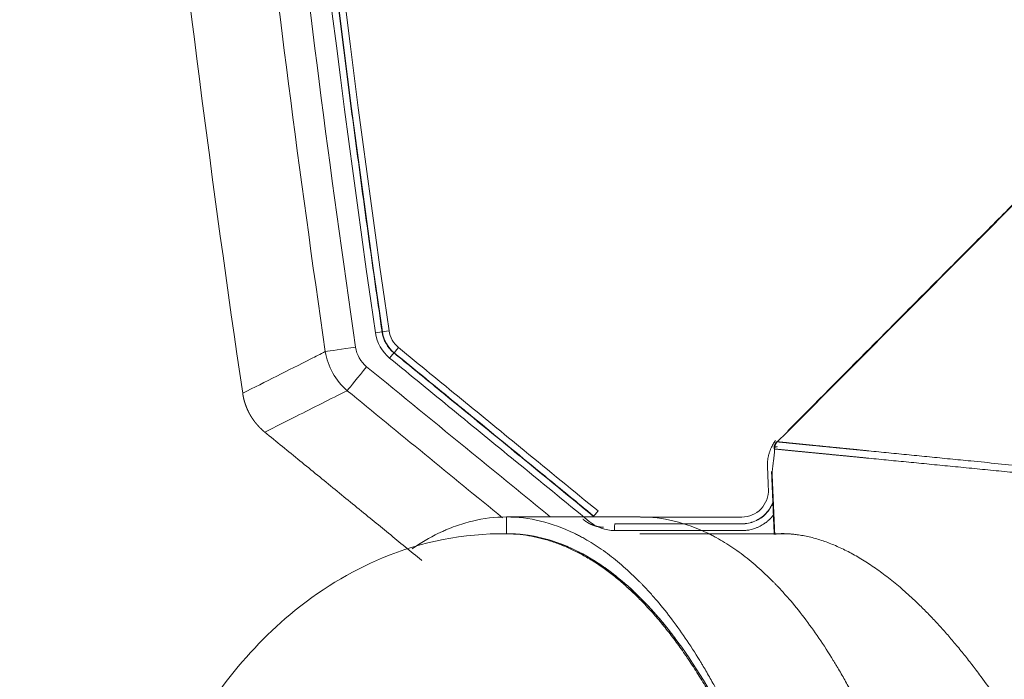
# Model space of a CAD drawing. Header units: millimetres. Extents: x -620 to 6530, y -1325 to 1325.
# Tile 4 of 256: x -560 to -265, y -844 to -646. Entities that reach past the tile are written whole.
import ezdxf

# ---------------------------------------------------------------- set-up
doc = ezdxf.new("R2010")
doc.units = ezdxf.units.MM
doc.layers.add('Plan', color=7, linetype='Continuous', true_color=0xffffff)

msp = doc.modelspace()

# ---------------------------------------------------------------- linework, layer by layer
at = {"layer": 'Plan', "color": 155, "linetype": 'Continuous', "lineweight": 13}
msp.add_line((-210.41, -649.47), (-329.56, -769.33), dxfattribs=at)
at = {"layer": 'Plan', "color": 155, "linetype": 'Continuous', "lineweight": 18}
msp.add_arc((-330.78, -774.58), 3, 133.9369, 177.2016, dxfattribs=at)
at = {"layer": 'Plan', "color": 155, "linetype": 'Continuous', "lineweight": 13}
for centre, major_axis, ratio, start_param, end_param in [((-453.1, -739.93), (1.98, 0.29), 0.001098, 0.085923, 1.578397), ((-449.05, -739.32), (-1.98, -0.29), 0.001098, 0.085923, 1.578397), ((-458.97, -744.23), (-9.9, -1.44), 0.001103, 4.719989, 5.894154), ((-446.21, -744.36), (-1.27, -1.55), 0.005942, 0.073853, 1.575661), ((-448.84, -747.48), (1.27, 1.55), 0.005942, 0.073853, 1.575661), ((-455.66, -750.06), (-6.33, -7.74), 0.005943, 4.717253, 5.906801), ((-386.48, -793.27), (-1.27, -1.55), 0.005941, 0.073861, 1.575663), ((-381.48, -799.13), (0, 2), 0.007679, 0.052401, 1.570801)]:
    msp.add_ellipse(centre, major_axis=major_axis, ratio=ratio, start_param=start_param, end_param=end_param, dxfattribs=at)
at = {"layer": 'Plan', "color": 155, "linetype": 'Continuous', "lineweight": 18}
for points, degree, knots in [([(-492.85, -758.02), (-502.06, -695.3), (-510.13, -632.41), (-523.98, -506.38), (-529.75, -443.24), (-538.99, -316.8), (-545.92, -190.18), (-549.39, 0), (-545.92, 190.18), (-538.99, 316.8), (-529.75, 443.24), (-523.98, 506.38), (-510.13, 632.41), (-502.06, 695.3), (-492.85, 758.02)], 3, [0, 0, 0, 0, 0.125, 0.125, 0.25, 0.25, 0.375, 0.5, 0.625, 0.75, 0.75, 0.875, 0.875, 1, 1, 1, 1]), ([(-210.48, -649.39), (-217.57, -656.53), (-228.78, -667.8), (-243.99, -683.1), (-256.13, -695.31), (-268.19, -707.45), (-280.07, -719.4), (-292.31, -731.71), (-308.76, -748.26), (-321.39, -760.96), (-329.63, -769.25)], 3, [0, 0, 0, 0, 0.178712, 0.282169, 0.382813, 0.484375, 0.585938, 0.681949, 0.79259, 1, 1, 1, 1]), ([(-486.23, -769.66), (-486.26, -769.63), (-486.33, -769.58), (-486.43, -769.49), (-486.53, -769.41), (-486.63, -769.32), (-486.73, -769.23), (-486.83, -769.15), (-486.93, -769.06), (-487.02, -768.97), (-487.12, -768.88), (-487.22, -768.79), (-487.31, -768.7), (-487.41, -768.61), (-487.5, -768.52), (-487.6, -768.43), (-487.69, -768.33), (-487.78, -768.24), (-487.87, -768.14), (-487.97, -768.05), (-488.06, -767.95), (-488.15, -767.86), (-488.23, -767.76), (-488.32, -767.66), (-488.41, -767.56), (-488.5, -767.46), (-488.58, -767.36), (-488.66, -767.28), (-488.71, -767.21), (-488.76, -767.16), (-488.8, -767.1), (-488.85, -767.05), (-488.89, -766.99), (-488.94, -766.94), (-488.98, -766.88), (-489.03, -766.83), (-489.07, -766.77), (-489.11, -766.72), (-489.16, -766.66), (-489.2, -766.61), (-489.24, -766.55), (-489.29, -766.5), (-489.33, -766.44), (-489.37, -766.38), (-489.41, -766.33), (-489.45, -766.27), (-489.5, -766.21), (-489.54, -766.16), (-489.58, -766.1), (-489.62, -766.04), (-489.66, -765.99), (-489.7, -765.93), (-489.74, -765.87), (-489.78, -765.81), (-489.82, -765.75), (-489.86, -765.7), (-489.9, -765.64), (-489.94, -765.58), (-489.98, -765.52), (-490.02, -765.46), (-490.06, -765.4), (-490.1, -765.34), (-490.13, -765.29), (-490.17, -765.23), (-490.21, -765.17), (-490.25, -765.11), (-490.28, -765.05), (-490.32, -764.99), (-490.36, -764.93), (-490.39, -764.87), (-490.43, -764.81), (-490.47, -764.75), (-490.5, -764.69), (-490.54, -764.63), (-490.57, -764.56), (-490.61, -764.5), (-490.64, -764.44), (-490.68, -764.38), (-490.71, -764.32), (-490.75, -764.26), (-490.78, -764.2), (-490.81, -764.13), (-490.85, -764.07), (-490.88, -764.01), (-490.91, -763.95), (-490.95, -763.89), (-490.98, -763.82), (-491.01, -763.76), (-491.04, -763.7), (-491.07, -763.64), (-491.11, -763.57), (-491.14, -763.51), (-491.17, -763.45), (-491.2, -763.38), (-491.23, -763.32), (-491.26, -763.26), (-491.29, -763.19), (-491.32, -763.13), (-491.35, -763.06), (-491.38, -763), (-491.41, -762.94), (-491.44, -762.87), (-491.47, -762.81), (-491.49, -762.74), (-491.52, -762.68), (-491.55, -762.61), (-491.58, -762.55), (-491.6, -762.48), (-491.63, -762.42), (-491.66, -762.35), (-491.69, -762.29), (-491.71, -762.22), (-491.74, -762.16), (-491.76, -762.09), (-491.79, -762.03), (-491.81, -761.96), (-491.84, -761.9), (-491.86, -761.83), (-491.89, -761.76), (-491.91, -761.7), (-491.94, -761.63), (-491.96, -761.57), (-491.98, -761.5), (-492.01, -761.43), (-492.03, -761.37), (-492.05, -761.3), (-492.08, -761.23), (-492.1, -761.17), (-492.12, -761.1), (-492.14, -761.03), (-492.16, -760.97), (-492.19, -760.9), (-492.21, -760.83), (-492.23, -760.76), (-492.25, -760.7), (-492.27, -760.63), (-492.29, -760.56), (-492.31, -760.49), (-492.33, -760.43), (-492.35, -760.36), (-492.37, -760.29), (-492.38, -760.22), (-492.4, -760.16), (-492.42, -760.09), (-492.44, -760.02), (-492.46, -759.95), (-492.47, -759.88), (-492.49, -759.82), (-492.51, -759.75), (-492.52, -759.68), (-492.54, -759.61), (-492.56, -759.54), (-492.57, -759.47), (-492.59, -759.4), (-492.6, -759.34), (-492.62, -759.27), (-492.63, -759.2), (-492.65, -759.13), (-492.66, -759.06), (-492.68, -758.99), (-492.69, -758.92), (-492.7, -758.85), (-492.72, -758.78), (-492.73, -758.71), (-492.74, -758.65), (-492.76, -758.58), (-492.77, -758.51), (-492.78, -758.44), (-492.79, -758.37), (-492.8, -758.3), (-492.81, -758.23), (-492.82, -758.16), (-492.84, -758.09), (-492.84, -758.04), (-492.85, -758.02)], 3, [0, 0, 0, 0, 0.009615, 0.019231, 0.028847, 0.038462, 0.048078, 0.057693, 0.067309, 0.076924, 0.086539, 0.096153, 0.105767, 0.115382, 0.124996, 0.13461, 0.144224, 0.153839, 0.163454, 0.173069, 0.182685, 0.192301, 0.201917, 0.211534, 0.221151, 0.230768, 0.240385, 0.250002, 0.25514, 0.260277, 0.265415, 0.270553, 0.275691, 0.280828, 0.285966, 0.291104, 0.296241, 0.301379, 0.306516, 0.311654, 0.316791, 0.321928, 0.327066, 0.332203, 0.33734, 0.342477, 0.347614, 0.352751, 0.357888, 0.363025, 0.368162, 0.373299, 0.378436, 0.383572, 0.388709, 0.393846, 0.398982, 0.404119, 0.409255, 0.414392, 0.419528, 0.424665, 0.429801, 0.434938, 0.440074, 0.44521, 0.450347, 0.455483, 0.460619, 0.465755, 0.470892, 0.476028, 0.481164, 0.4863, 0.491437, 0.496573, 0.501709, 0.506846, 0.511982, 0.517119, 0.522255, 0.527391, 0.532528, 0.537664, 0.542801, 0.547938, 0.553074, 0.558211, 0.563347, 0.568484, 0.573621, 0.578758, 0.583894, 0.589031, 0.594168, 0.599305, 0.604442, 0.609579, 0.614716, 0.619853, 0.62499, 0.630127, 0.635264, 0.640401, 0.645538, 0.650676, 0.655813, 0.66095, 0.666087, 0.671225, 0.676362, 0.681499, 0.686637, 0.691774, 0.696911, 0.702049, 0.707186, 0.712323, 0.717461, 0.722598, 0.727736, 0.732873, 0.73801, 0.743148, 0.748285, 0.753422, 0.75856, 0.763697, 0.768835, 0.773972, 0.779109, 0.784246, 0.789384, 0.794521, 0.799658, 0.804796, 0.809933, 0.81507, 0.820207, 0.825345, 0.830482, 0.835619, 0.840756, 0.845893, 0.85103, 0.856168, 0.861305, 0.866442, 0.871579, 0.876716, 0.881853, 0.88699, 0.892127, 0.897264, 0.902401, 0.907538, 0.912675, 0.917812, 0.922949, 0.928086, 0.933223, 0.93836, 0.943496, 0.948633, 0.95377, 0.958907, 0.964044, 0.96918, 0.974317, 0.979454, 0.98459, 0.989727, 0.994863, 1, 1, 1, 1]), ([(-329.56, -769.33), (-330.1, -769.87), (-330.64, -770.41), (-331.74, -771.48), (-332.29, -772.01), (-332.83, -772.55)], 3, [0, 0, 0, 0, 0.5, 0.5, 1, 1, 1, 1]), ([(-439.17, -808.12), (-439.42, -807.91), (-441.31, -806.37), (-444.85, -803.48), (-449.77, -799.45), (-454.81, -795.33), (-459.95, -791.13), (-465.21, -786.83), (-470.46, -782.54), (-475.72, -778.25), (-480.97, -773.95), (-484.48, -771.09), (-486.23, -769.66)], 3, [0, 0, 0, 0, 0.016017, 0.120696, 0.225375, 0.330054, 0.441712, 0.553369, 0.665027, 0.776685, 0.888342, 1, 1, 1, 1]), ([(-335.75, -779.91), (-335.75, -779.9), (-335.75, -779.87), (-335.75, -779.82), (-335.75, -779.73), (-335.76, -779.56), (-335.76, -779.2), (-335.74, -778.75), (-335.7, -778.27), (-335.65, -777.87), (-335.6, -777.48), (-335.52, -777.09), (-335.44, -776.7), (-335.34, -776.29), (-335.22, -775.89), (-335.09, -775.5), (-334.98, -775.18), (-334.85, -774.87), (-334.71, -774.52), (-334.5, -774.08), (-334.23, -773.56), (-333.91, -773.01), (-333.59, -772.52), (-333.38, -772.24), (-333.29, -772.13)], 3, [0, 0, 0, 0, 0.004614, 0.009157, 0.018312, 0.036613, 0.073185, 0.146221, 0.198816, 0.247412, 0.291992, 0.340536, 0.389034, 0.437471, 0.492269, 0.540677, 0.582723, 0.615719, 0.661169, 0.719113, 0.789582, 0.872576, 0.949927, 1, 1, 1, 1]), ([(-333.61, -774.7), (-333.66, -775.96), (-333.79, -777.14), (-334.02, -778.88), (-334.1, -779.45), (-334.24, -780.62), (-334.31, -781.21), (-334.35, -781.83)], 3, [0, 0, 0, 0, 0.5, 0.5, 0.75, 0.75, 1, 1, 1, 1]), ([(-334.35, -781.83), (-334.35, -781.83), (-334.36, -781.83), (-334.37, -781.82), (-334.38, -781.82), (-334.38, -781.81), (-334.39, -781.81), (-334.4, -781.81), (-334.4, -781.8), (-334.41, -781.8), (-334.42, -781.8), (-334.42, -781.79), (-334.43, -781.79), (-334.44, -781.79), (-334.44, -781.78), (-334.45, -781.78), (-334.45, -781.78), (-334.46, -781.77), (-334.46, -781.77), (-334.47, -781.77), (-334.47, -781.76), (-334.47, -781.76), (-334.48, -781.76), (-334.48, -781.75), (-334.48, -781.75), (-334.49, -781.75), (-334.49, -781.75), (-334.49, -781.74), (-334.5, -781.74), (-334.5, -781.74), (-334.5, -781.73), (-334.5, -781.73), (-334.51, -781.73), (-334.51, -781.73), (-334.51, -781.72), (-334.51, -781.72), (-334.51, -781.72), (-334.51, -781.72), (-334.52, -781.71), (-334.52, -781.71), (-334.52, -781.71), (-334.52, -781.71), (-334.52, -781.7), (-334.53, -781.69), (-334.53, -781.68), (-334.53, -781.67), (-334.53, -781.66), (-334.53, -781.65), (-334.52, -781.65), (-334.52, -781.64), (-334.51, -781.63), (-334.51, -781.62), (-334.5, -781.61), (-334.49, -781.61), (-334.48, -781.6), (-334.48, -781.59), (-334.47, -781.59)], 3, [0, 0, 0, 0, 0.015966, 0.031766, 0.0474, 0.062867, 0.078164, 0.093292, 0.108249, 0.123034, 0.137647, 0.152086, 0.166352, 0.180442, 0.194357, 0.208095, 0.221656, 0.235039, 0.248244, 0.26127, 0.274116, 0.286783, 0.299268, 0.311573, 0.323696, 0.335638, 0.347396, 0.358973, 0.370366, 0.381575, 0.392601, 0.403443, 0.414101, 0.424574, 0.434863, 0.444966, 0.454884, 0.464617, 0.474165, 0.483527, 0.492703, 0.501693, 0.540243, 0.578361, 0.616042, 0.653278, 0.690062, 0.72639, 0.762254, 0.797651, 0.832576, 0.867026, 0.900996, 0.934483, 0.967485, 1, 1, 1, 1]), ([(-442.15, -804.62), (-439.54, -802.82), (-436.89, -801.26), (-433.79, -799.75), (-433.37, -799.55), (-432.53, -799.17), (-431.27, -798.62), (-430.01, -798.12), (-427.48, -797.2), (-425.79, -796.69), (-420.71, -795.46), (-417.31, -795.06), (-413.89, -795.06)], 3, [0, 0, 0, 0, 0.285395, 0.285395, 0.330058, 0.330058, 0.374721, 0.464046, 0.464046, 0.642698, 0.642698, 1, 1, 1, 1]), ([(-413.89, -795.06), (-410.47, -795.06), (-407.07, -795.46), (-400.29, -797.1), (-396.92, -798.32), (-393.15, -800.16), (-392.73, -800.37), (-391.9, -800.8), (-390.65, -801.47), (-389.4, -802.19), (-386.92, -803.71), (-385.28, -804.82), (-380.4, -808.45), (-377.19, -811.26), (-373.83, -814.67), (-373.64, -814.87), (-373.24, -815.28), (-372.65, -815.89), (-371.28, -817.35), (-370.12, -818.65), (-367.81, -821.33), (-366.29, -823.2), (-361.79, -829.09), (-358.87, -833.38), (-355.85, -838.32), (-355.67, -838.61), (-355.31, -839.2), (-354.79, -840.08), (-353.56, -842.17), (-352.52, -844), (-350.47, -847.73), (-349.13, -850.29), (-345.18, -858.22), (-342.66, -863.83), (-340.09, -870.11), (-339.94, -870.49), (-339.64, -871.23), (-339.19, -872.35), (-338.15, -874.98), (-337.28, -877.27), (-335.57, -881.91), (-334.45, -885.06), (-331.22, -894.73), (-329.19, -901.43), (-327.05, -909.26), (-326.81, -910.13), (-326.35, -911.88), (-325.66, -914.52), (-324.99, -917.18), (-323.67, -922.55), (-322.83, -926.18), (-320.43, -937.2), (-318.97, -944.74), (-317.5, -953.44), (-317.34, -954.41), (-317.02, -956.35), (-316.55, -959.27), (-316.11, -962.2), (-315.24, -968.09), (-314.71, -972.05), (-313.23, -984.01), (-312.4, -992.1), (-311.65, -1001.33), (-311.57, -1002.36), (-311.41, -1004.42), (-311.19, -1007.5), (-310.98, -1010.59), (-310.61, -1016.78), (-310.4, -1020.92), (-309.9, -1033.35), (-309.73, -1041.69), (-309.73, -1050.06)], 3, [0, 0, 0, 0, 0.0625, 0.0625, 0.125, 0.125, 0.132813, 0.132813, 0.140625, 0.15625, 0.15625, 0.1875, 0.1875, 0.25, 0.25, 0.253906, 0.253906, 0.257813, 0.265625, 0.28125, 0.28125, 0.3125, 0.3125, 0.375, 0.375, 0.378906, 0.378906, 0.382813, 0.390625, 0.40625, 0.40625, 0.4375, 0.4375, 0.5, 0.5, 0.503906, 0.503906, 0.507813, 0.515625, 0.53125, 0.53125, 0.5625, 0.5625, 0.625, 0.625, 0.632813, 0.632813, 0.640625, 0.65625, 0.65625, 0.6875, 0.6875, 0.75, 0.75, 0.757813, 0.757813, 0.765625, 0.78125, 0.78125, 0.8125, 0.8125, 0.875, 0.875, 0.882813, 0.882813, 0.890625, 0.90625, 0.90625, 0.9375, 0.9375, 1, 1, 1, 1]), ([(-269.73, -1050.06), (-269.73, -1041.69), (-269.9, -1033.35), (-270.4, -1020.92), (-270.71, -1014.71), (-271.19, -1007.5), (-271.41, -1004.42), (-271.57, -1002.36), (-271.65, -1001.33), (-272.4, -992.1), (-273.23, -984.01), (-274.71, -972.05), (-275.51, -966.11), (-276.55, -959.27), (-277.02, -956.35), (-277.34, -954.41), (-277.5, -953.44), (-278.97, -944.74), (-280.43, -937.2), (-282.83, -926.18), (-284.09, -920.74), (-285.66, -914.52), (-286.35, -911.88), (-286.81, -910.13), (-287.05, -909.26), (-289.19, -901.43), (-291.22, -894.73), (-294.45, -885.06), (-296.12, -880.33), (-298.15, -874.98), (-299.19, -872.35), (-299.64, -871.23), (-299.94, -870.49), (-300.09, -870.11), (-302.66, -863.83), (-305.18, -858.22), (-309.13, -850.29), (-311.14, -846.45), (-313.56, -842.17), (-314.79, -840.08), (-315.32, -839.2), (-315.67, -838.61), (-315.85, -838.32), (-318.87, -833.38), (-321.79, -829.09), (-326.29, -823.2), (-328.57, -820.39), (-331.28, -817.35), (-332.65, -815.89), (-333.24, -815.28), (-333.64, -814.87), (-333.83, -814.67), (-337.19, -811.26), (-340.4, -808.45), (-345.28, -804.82), (-347.74, -803.16), (-350.65, -801.47), (-351.9, -800.8), (-352.73, -800.37), (-353.15, -800.16), (-356.92, -798.32), (-360.3, -797.1), (-367.07, -795.46), (-370.47, -795.06), (-373.89, -795.06)], 3, [0, 0, 0, 0, 0.0625, 0.0625, 0.09375, 0.109375, 0.117187, 0.117187, 0.125, 0.125, 0.1875, 0.1875, 0.21875, 0.234375, 0.242188, 0.242188, 0.25, 0.25, 0.3125, 0.3125, 0.34375, 0.359375, 0.367188, 0.367188, 0.375, 0.375, 0.4375, 0.4375, 0.46875, 0.484375, 0.492188, 0.496094, 0.496094, 0.5, 0.5, 0.5625, 0.5625, 0.59375, 0.609375, 0.617188, 0.621094, 0.621094, 0.625, 0.625, 0.6875, 0.6875, 0.71875, 0.734375, 0.742188, 0.746094, 0.746094, 0.75, 0.75, 0.8125, 0.8125, 0.84375, 0.859375, 0.867188, 0.867188, 0.875, 0.875, 0.9375, 0.9375, 1, 1, 1, 1]), ([(-333.88, -794.39), (-333.92, -794.44), (-334.09, -794.66), (-334.32, -794.95), (-334.55, -795.21), (-334.67, -795.34), (-334.73, -795.4), (-334.76, -795.43), (-334.78, -795.45), (-334.79, -795.46), (-334.79, -795.46), (-334.79, -795.46), (-334.79, -795.46), (-334.79, -795.47), (-334.89, -795.56), (-335.09, -795.76), (-335.41, -796.07), (-335.78, -796.38), (-336.18, -796.71), (-336.69, -797.07), (-337.26, -797.44), (-337.85, -797.76), (-338.33, -798), (-338.73, -798.18), (-339.14, -798.35), (-339.64, -798.53), (-340.29, -798.73), (-340.99, -798.9), (-341.65, -799.02), (-342.26, -799.1), (-342.74, -799.14), (-343.1, -799.15), (-343.28, -799.16), (-343.37, -799.16), (-343.42, -799.16), (-343.44, -799.16), (-343.45, -799.16)], 3, [0, 0, 0, 0, 0.019114, 0.073419, 0.100572, 0.114149, 0.120938, 0.124333, 0.12603, 0.126879, 0.127303, 0.127515, 0.127621, 0.127674, 0.127727, 0.164288, 0.204286, 0.247725, 0.294605, 0.344922, 0.41754, 0.478014, 0.52633, 0.562489, 0.597907, 0.646076, 0.707007, 0.7807, 0.840402, 0.890152, 0.945012, 0.972489, 0.98624, 0.993119, 0.996559, 1, 1, 1, 1]), ([(-413.89, -800.06), (-426.84, -800.01), (-449.22, -804.37), (-478, -821.9), (-499.48, -844.81), (-516.42, -872.73), (-531.59, -904.87), (-547.82, -950.7), (-559.62, -1011.95), (-559.59, -1087.96), (-548.72, -1146.49), (-537.68, -1177.19), (-534.44, -1185.16)], 3, [0, 0, 0, 0, 0.110038, 0.200356, 0.276264, 0.35227, 0.429386, 0.505145, 0.649951, 0.797679, 0.946462, 1, 1, 1, 1]), ([(-334.51, -889.34), (-334.68, -888.88), (-334.84, -888.42), (-335.1, -887.69), (-335.19, -887.42), (-335.39, -886.89), (-335.86, -885.56), (-336.35, -884.25), (-337.51, -881.13), (-338.3, -879.09), (-339.91, -875.09), (-340.72, -873.12), (-342.37, -869.27), (-343.2, -867.38), (-344.9, -863.68), (-345.76, -861.86), (-347.49, -858.31), (-348.37, -856.57), (-350.15, -853.16), (-351.96, -849.82), (-353.8, -846.63), (-355.67, -843.51), (-356.61, -841.98), (-358.05, -839.75), (-358.53, -839.02), (-359.25, -837.93), (-359.62, -837.39), (-359.98, -836.85), (-360.22, -836.5), (-360.35, -836.32), (-361.45, -834.73), (-362.43, -833.36), (-364.41, -830.7), (-365.4, -829.42), (-367.4, -826.93), (-369.42, -824.53), (-372.47, -821.17), (-374.53, -819.1), (-376.6, -817.11), (-377.64, -816.15), (-379.73, -814.33), (-380.79, -813.45), (-383.96, -810.95), (-386.1, -809.44), (-389.34, -807.43), (-390.43, -806.8), (-391.79, -806.06), (-392.07, -805.92), (-392.48, -805.7), (-392.75, -805.56), (-393.57, -805.15), (-394.26, -804.82), (-395.91, -804.06), (-397.01, -803.6), (-399.21, -802.76), (-400.31, -802.38), (-403.63, -801.38), (-405.84, -800.88), (-409.17, -800.39), (-410.29, -800.27), (-411.96, -800.15), (-412.52, -800.12), (-413.35, -800.09), (-413.77, -800.08), (-414.22, -800.08), (-414.42, -800.08), (-414.47, -800.08), (-414.49, -800.08), (-414.5, -800.08), (-414.51, -800.08)], 3, [0, 0, 0, 0, 0.008032, 0.008032, 0.012679, 0.012679, 0.017327, 0.035919, 0.035919, 0.073102, 0.073102, 0.110285, 0.110285, 0.147468, 0.147468, 0.184651, 0.184651, 0.221834, 0.221834, 0.259017, 0.2962, 0.2962, 0.333383, 0.333383, 0.351974, 0.351974, 0.36127, 0.365918, 0.365918, 0.370566, 0.370566, 0.407749, 0.407749, 0.444932, 0.444932, 0.482115, 0.519298, 0.556481, 0.556481, 0.593664, 0.593664, 0.630847, 0.630847, 0.705213, 0.705213, 0.742396, 0.742396, 0.751692, 0.751692, 0.75634, 0.760988, 0.779579, 0.779579, 0.816762, 0.816762, 0.853945, 0.853945, 0.928311, 0.928311, 0.965494, 0.965494, 0.984086, 0.984086, 0.993381, 0.998029, 0.999191, 0.999772, 0.999772, 1, 1, 1, 1]), ([(-413.89, -800.06), (-407.05, -800.06), (-400.27, -801.66), (-386.85, -808.06), (-380.34, -812.81), (-367.7, -825.37), (-361.69, -833.07), (-350.31, -851.31), (-345.05, -861.67), (-335.37, -884.89), (-331.06, -897.52), (-323.45, -924.81), (-320.24, -939.22), (-315.01, -969.55), (-313.03, -985.18), (-311.28, -1006.27), (-310.93, -1011.27), (-310.65, -1016.29)], 3, [0, 0, 0, 0, 0.136804, 0.136804, 0.273607, 0.273607, 0.410411, 0.410411, 0.547214, 0.547214, 0.684018, 0.684018, 0.820822, 0.820822, 0.957625, 0.957625, 1, 1, 1, 1]), ([(-413.89, -800.06), (-403.63, -800.06), (-383.5, -809.66), (-368.54, -824.53), (-363.38, -831.39)], 2, [0, 0, 0, 0.387973, 0.775946, 1, 1, 1]), ([(-333.67, -800.19), (-333.68, -800.19), (-333.68, -800.19), (-333.68, -800.19), (-333.69, -800.18), (-333.69, -800.18), (-333.7, -800.18), (-333.7, -800.18), (-333.7, -800.18), (-333.71, -800.18), (-333.71, -800.18), (-333.71, -800.18), (-333.72, -800.18), (-333.72, -800.18), (-333.72, -800.18), (-333.72, -800.18), (-333.73, -800.18), (-333.73, -800.17), (-333.73, -800.17), (-333.73, -800.17), (-333.73, -800.17), (-333.73, -800.17), (-333.73, -800.17), (-333.73, -800.17), (-333.73, -800.17), (-333.73, -800.17), (-333.73, -800.17), (-333.73, -800.17), (-333.73, -800.17), (-333.73, -800.17), (-333.73, -800.17), (-333.73, -800.16), (-333.73, -800.16), (-333.73, -800.16), (-333.73, -800.16), (-333.72, -800.16), (-333.72, -800.16), (-333.72, -800.16), (-333.72, -800.16), (-333.71, -800.16), (-333.71, -800.16), (-333.71, -800.16), (-333.7, -800.16), (-333.7, -800.16), (-333.7, -800.16), (-333.69, -800.16), (-333.69, -800.15), (-333.68, -800.15), (-333.68, -800.15), (-333.68, -800.15), (-333.67, -800.15), (-333.67, -800.15), (-333.66, -800.15), (-333.66, -800.15), (-333.65, -800.15), (-333.64, -800.15), (-333.64, -800.15), (-333.63, -800.15), (-333.63, -800.15), (-333.62, -800.15), (-333.61, -800.15), (-333.61, -800.15), (-333.6, -800.15), (-333.59, -800.14), (-333.59, -800.14), (-333.58, -800.14), (-333.57, -800.14), (-333.57, -800.14), (-333.56, -800.14)], 3, [0, 0, 0, 0, 0.015754, 0.031502, 0.047243, 0.062976, 0.078701, 0.094418, 0.110124, 0.125821, 0.141507, 0.157182, 0.172844, 0.188495, 0.204132, 0.219756, 0.235365, 0.250959, 0.266538, 0.282101, 0.297648, 0.313177, 0.328689, 0.344182, 0.359657, 0.375112, 0.390547, 0.405961, 0.421355, 0.436727, 0.452076, 0.467403, 0.482707, 0.497987, 0.513243, 0.528474, 0.54368, 0.55886, 0.574014, 0.589141, 0.60424, 0.619312, 0.634356, 0.649371, 0.664357, 0.679313, 0.694239, 0.709135, 0.724, 0.738833, 0.753634, 0.768404, 0.78314, 0.797844, 0.812513, 0.82715, 0.841751, 0.856318, 0.87085, 0.885347, 0.899808, 0.914232, 0.92862, 0.942971, 0.957285, 0.971561, 0.9858, 1, 1, 1, 1]), ([(-333.56, -800.14), (-333.53, -800.14), (-333.48, -800.14), (-333.39, -800.13), (-333.3, -800.13), (-333.22, -800.12), (-333.13, -800.12), (-333.04, -800.11), (-332.95, -800.11), (-332.87, -800.1), (-332.78, -800.1), (-332.69, -800.09), (-332.6, -800.09), (-332.52, -800.09), (-332.43, -800.08), (-332.34, -800.08), (-332.25, -800.08), (-332.17, -800.08), (-332.08, -800.07), (-331.99, -800.07), (-331.9, -800.07), (-331.81, -800.07), (-331.73, -800.07), (-331.64, -800.07), (-331.55, -800.07), (-331.46, -800.07), (-331.37, -800.07), (-331.29, -800.07), (-331.2, -800.07), (-331.11, -800.07), (-331.02, -800.07), (-330.93, -800.07), (-330.84, -800.07), (-330.75, -800.07), (-330.66, -800.07), (-330.58, -800.08), (-330.49, -800.08), (-330.4, -800.08), (-330.31, -800.08), (-330.22, -800.09), (-330.13, -800.09), (-329.83, -800.1), (-329.33, -800.13), (-328.61, -800.18), (-327.89, -800.24), (-327.17, -800.32), (-326.09, -800.47), (-324.64, -800.71), (-322.81, -801.11), (-320.97, -801.61), (-318.49, -802.39), (-315.38, -803.59), (-311.6, -805.38), (-307.77, -807.53), (-304.55, -809.61), (-301.95, -811.45), (-300, -812.92), (-298.04, -814.47), (-295.84, -816.3), (-293.42, -818.43), (-290.76, -820.91), (-288.1, -823.54), (-285.44, -826.32), (-282.79, -829.23), (-280.14, -832.29), (-277.49, -835.48), (-274.86, -838.81), (-271.8, -842.85), (-268.31, -847.7), (-264.85, -852.82), (-261.84, -857.51), (-259.27, -861.66), (-256.72, -865.95), (-254.19, -870.38), (-251.68, -874.93), (-249.21, -879.61), (-246.78, -884.39), (-244.39, -889.28), (-242.23, -893.87), (-240.29, -898.13), (-238.57, -902.03), (-236.88, -905.99), (-235.21, -910.01), (-233.56, -914.11), (-231.93, -918.28), (-230.34, -922.5), (-228.77, -926.78), (-227.24, -931.13), (-225.73, -935.54), (-224.26, -940), (-223.26, -943.13), (-222.71, -944.91), (-222.59, -945.3), (-222.47, -945.7), (-222.34, -946.09), (-222.22, -946.49), (-222.1, -946.88), (-221.98, -947.28), (-221.86, -947.67), (-221.74, -948.07), (-221.62, -948.47), (-221.5, -948.86), (-221.38, -949.26), (-221.26, -949.66), (-221.14, -950.06), (-221.02, -950.45), (-220.9, -950.85), (-220.79, -951.25), (-220.67, -951.65), (-220.55, -952.05), (-220.44, -952.45), (-220.32, -952.85), (-220.2, -953.25), (-220.09, -953.65), (-219.97, -954.05), (-219.85, -954.45), (-219.74, -954.85), (-219.62, -955.25), (-219.51, -955.65), (-219.4, -956.05), (-219.28, -956.46), (-219.17, -956.86), (-219.06, -957.26), (-218.94, -957.66), (-218.83, -958.07), (-218.72, -958.47), (-218.61, -958.88), (-218.49, -959.28), (-218.38, -959.68), (-218.27, -960.09), (-218.16, -960.49), (-218.05, -960.9), (-217.94, -961.3), (-217.83, -961.71), (-217.72, -962.11), (-217.61, -962.52), (-217.54, -962.79), (-217.5, -962.93)], 3, [0, 0, 0, 0, 0.000785, 0.00157, 0.002355, 0.00314, 0.003926, 0.004711, 0.005497, 0.006282, 0.007068, 0.007854, 0.00864, 0.009427, 0.010213, 0.010999, 0.011786, 0.012573, 0.01336, 0.014147, 0.014934, 0.015721, 0.016509, 0.017296, 0.018084, 0.018872, 0.01966, 0.020448, 0.021236, 0.022024, 0.022813, 0.023602, 0.024391, 0.025179, 0.025969, 0.026758, 0.027547, 0.028337, 0.029126, 0.029916, 0.030706, 0.031496, 0.037806, 0.044111, 0.05041, 0.056705, 0.062996, 0.078603, 0.094243, 0.109922, 0.125645, 0.156696, 0.187742, 0.218819, 0.249967, 0.265542, 0.281117, 0.296698, 0.312288, 0.333212, 0.354138, 0.375077, 0.39594, 0.416789, 0.437635, 0.45842, 0.479172, 0.499903, 0.531074, 0.562188, 0.58309, 0.603961, 0.624811, 0.645786, 0.666709, 0.68759, 0.708448, 0.729238, 0.749973, 0.765602, 0.781194, 0.796754, 0.812289, 0.827992, 0.843658, 0.859294, 0.874905, 0.890665, 0.906381, 0.922059, 0.937707, 0.939068, 0.94043, 0.941791, 0.943152, 0.944512, 0.945872, 0.947231, 0.94859, 0.949949, 0.951308, 0.952666, 0.954023, 0.955381, 0.956737, 0.958094, 0.95945, 0.960806, 0.962162, 0.963517, 0.964872, 0.966226, 0.967581, 0.968935, 0.970288, 0.971642, 0.972995, 0.974348, 0.9757, 0.977052, 0.978404, 0.979756, 0.981107, 0.982458, 0.983809, 0.98516, 0.98651, 0.98786, 0.98921, 0.990559, 0.991909, 0.993258, 0.994607, 0.995955, 0.997304, 0.998652, 1, 1, 1, 1])]:
    msp.add_open_spline(points, degree=degree, knots=knots, dxfattribs=at)
at = {"layer": 'Plan', "color": 155, "linetype": 'Continuous', "lineweight": 13}
for points, knots in [([(-468.13, -745.55), (-483.63, -638.74), (-495.78, -531.59), (-513.3, -317.91), (-518.74, -211.31), (-520.89, -104.81)], [0, 0, 0, 0, 0.503001, 0.503001, 1, 1, 1, 1]), ([(-511.71, -104.83), (-509.54, -211.85), (-504.06, -318.82), (-486.5, -532.02), (-474.42, -638.29), (-459.05, -744.23)], [0, 0, 0, 0, 0.5, 0.5, 1, 1, 1, 1]), ([(-451.13, -739.64), (-451.11, -739.64), (-451.1, -739.63), (-451.06, -739.62), (-451.04, -739.61), (-451.02, -739.61)], [0, 0, 0, 0, 0.451408, 0.451408, 1, 1, 1, 1]), ([(-492.85, -758.02), (-486.05, -754.59), (-479.25, -751.16), (-471, -747), (-469.57, -746.28), (-468.13, -745.55)], [0, 0, 0, 0, 0.825433, 0.825433, 1, 1, 1, 1]), ([(-461.57, -757.24), (-463.29, -755.74), (-464.72, -753.99), (-466.99, -749.96), (-467.74, -747.81), (-468.13, -745.55)], [0, 0, 0, 0, 0.5, 0.5, 1, 1, 1, 1]), ([(-446.19, -744.36), (-439.92, -749.49), (-433.64, -754.63), (-421.09, -764.91), (-414.82, -770.04), (-401.18, -781.21), (-393.82, -787.24), (-386.46, -793.27)], [0, 0, 0, 0, 0.315139, 0.315139, 0.630278, 0.630278, 1, 1, 1, 1]), ([(-389.09, -796.42), (-396.45, -790.39), (-403.81, -784.36), (-417.45, -773.19), (-423.73, -768.05), (-436.29, -757.76), (-442.57, -752.62), (-448.85, -747.48)], [0, 0, 0, 0, 0.369489, 0.369489, 0.684745, 0.684745, 1, 1, 1, 1]), ([(-447.47, -745.9), (-447.49, -745.91), (-447.51, -745.92), (-447.55, -745.93), (-447.56, -745.93), (-447.57, -745.94)], [0, 0, 0, 0, 0.622978, 0.622978, 1, 1, 1, 1]), ([(-447.57, -745.94), (-446.54, -746.78), (-445.51, -747.62), (-440.35, -751.85), (-436.23, -755.23), (-424.72, -764.65), (-417.33, -770.69), (-409.93, -776.76), (-409.91, -776.77), (-402.53, -782.82), (-395.17, -788.85), (-387.81, -794.88)], [0, 0, 0, 0, 0.05178, 0.05178, 0.258898, 0.258898, 0.629449, 0.629449, 0.630511, 0.630511, 1, 1, 1, 1]), ([(-387.74, -794.81), (-388.77, -793.97), (-389.8, -793.12), (-394.96, -788.9), (-399.09, -785.52), (-410.59, -776.1), (-417.96, -770.06), (-426.44, -763.12), (-427.54, -762.21), (-434.92, -756.17), (-441.19, -751.04), (-447.47, -745.9)], [0, 0, 0, 0, 0.051813, 0.051813, 0.259065, 0.259065, 0.629532, 0.629532, 0.684861, 0.684861, 1, 1, 1, 1]), ([(-455.74, -750.06), (-445.23, -758.66), (-434.72, -767.27), (-416.39, -782.27), (-408.58, -788.66), (-400.77, -795.06)], [0, 0, 0, 0, 0.573693, 0.573693, 1, 1, 1, 1]), ([(-461.57, -757.24), (-466.63, -759.79), (-471.7, -762.34), (-479.92, -766.48), (-483.07, -768.07), (-486.23, -769.66)], [0, 0, 0, 0, 0.61599, 0.61599, 1, 1, 1, 1]), ([(-205.08, -787.28), (-205.19, -787.27), (-205.4, -787.25), (-205.72, -787.22), (-206.04, -787.19), (-206.36, -787.16), (-206.68, -787.13), (-206.99, -787.1), (-207.31, -787.07), (-207.63, -787.04), (-207.95, -787), (-208.27, -786.97), (-208.58, -786.94), (-208.9, -786.91), (-209.22, -786.88), (-209.53, -786.85), (-209.85, -786.82), (-210.17, -786.79), (-210.48, -786.76), (-210.8, -786.73), (-211.12, -786.7), (-211.43, -786.66), (-211.75, -786.63), (-212.06, -786.6), (-212.38, -786.57), (-212.69, -786.54), (-213.01, -786.51), (-213.32, -786.48), (-213.64, -786.45), (-213.95, -786.42), (-214.26, -786.39), (-214.58, -786.36), (-214.89, -786.33), (-215.2, -786.3), (-215.52, -786.27), (-215.83, -786.24), (-216.14, -786.21), (-216.46, -786.17), (-216.77, -786.14), (-217.08, -786.11), (-217.39, -786.08), (-217.7, -786.05), (-218.02, -786.02), (-218.33, -785.99), (-218.64, -785.96), (-218.95, -785.93), (-219.26, -785.9), (-219.57, -785.87), (-219.88, -785.84), (-220.19, -785.81), (-220.5, -785.78), (-220.81, -785.75), (-221.12, -785.72), (-221.43, -785.69), (-221.74, -785.66), (-222.05, -785.63), (-222.36, -785.6), (-222.67, -785.57), (-222.97, -785.54), (-223.28, -785.51), (-223.59, -785.48), (-223.9, -785.45), (-224.2, -785.42), (-224.51, -785.39), (-224.82, -785.36), (-225.13, -785.33), (-225.43, -785.3), (-225.74, -785.27), (-226.05, -785.24), (-226.35, -785.21), (-226.66, -785.18), (-226.96, -785.15), (-227.27, -785.12), (-227.58, -785.09), (-227.88, -785.06), (-228.19, -785.03), (-228.49, -785), (-228.79, -784.97), (-229.1, -784.94), (-229.4, -784.91), (-229.71, -784.88), (-230.01, -784.85), (-230.31, -784.82), (-230.62, -784.79), (-230.92, -784.76), (-231.22, -784.73), (-231.53, -784.7), (-231.83, -784.68), (-232.13, -784.65), (-232.43, -784.62), (-232.74, -784.59), (-233.04, -784.56), (-233.34, -784.53), (-233.64, -784.5), (-233.94, -784.47), (-234.24, -784.44), (-234.54, -784.41), (-234.84, -784.38), (-235.14, -784.35), (-235.44, -784.32), (-235.74, -784.29), (-236.04, -784.26), (-236.34, -784.23), (-236.64, -784.21), (-236.94, -784.18), (-237.24, -784.15), (-237.54, -784.12), (-237.84, -784.09), (-238.14, -784.06), (-238.44, -784.03), (-238.73, -784), (-239.03, -783.97), (-239.33, -783.94), (-239.63, -783.91), (-239.92, -783.88), (-240.22, -783.86), (-240.52, -783.83), (-240.81, -783.8), (-241.11, -783.77), (-241.41, -783.74), (-243.96, -783.49), (-248.71, -783.03), (-255.58, -782.35), (-262.33, -781.69), (-268.94, -781.05), (-275.44, -780.41), (-281.83, -779.78), (-288.1, -779.17), (-294.23, -778.57), (-300.23, -777.98), (-304.3, -777.58), (-306.52, -777.36), (-306.96, -777.32), (-307.4, -777.27), (-307.84, -777.23), (-308.28, -777.19), (-308.72, -777.14), (-309.15, -777.1), (-309.59, -777.06), (-310.02, -777.02), (-310.46, -776.97), (-310.89, -776.93), (-311.32, -776.89), (-311.75, -776.85), (-312.18, -776.8), (-312.61, -776.76), (-313.04, -776.72), (-313.47, -776.68), (-313.9, -776.63), (-314.33, -776.59), (-314.76, -776.55), (-315.18, -776.51), (-315.61, -776.47), (-316.03, -776.43), (-316.46, -776.38), (-316.88, -776.34), (-317.3, -776.3), (-317.72, -776.26), (-318.14, -776.22), (-318.56, -776.18), (-318.98, -776.14), (-319.4, -776.09), (-319.82, -776.05), (-320.24, -776.01), (-320.65, -775.97), (-321.07, -775.93), (-321.49, -775.89), (-321.9, -775.85), (-322.31, -775.81), (-322.73, -775.77), (-323.14, -775.73), (-323.55, -775.69), (-323.96, -775.65), (-324.37, -775.61), (-324.78, -775.57), (-325.19, -775.53), (-325.6, -775.49), (-326.01, -775.45), (-326.41, -775.41), (-326.82, -775.37), (-327.22, -775.33), (-327.63, -775.29), (-328.03, -775.25), (-328.43, -775.21), (-328.84, -775.17), (-329.24, -775.13), (-329.64, -775.09), (-330.04, -775.05), (-330.44, -775.01), (-330.84, -774.97), (-331.23, -774.93), (-331.63, -774.89), (-332.03, -774.85), (-332.42, -774.81), (-332.82, -774.77), (-333.21, -774.74), (-333.47, -774.71), (-333.61, -774.7)], [0, 0, 0, 0, 0.0021, 0.004201, 0.006301, 0.008402, 0.010502, 0.012603, 0.014703, 0.016804, 0.018904, 0.021005, 0.023105, 0.025206, 0.027306, 0.029407, 0.031507, 0.033608, 0.035708, 0.037809, 0.03991, 0.04201, 0.044111, 0.046211, 0.048312, 0.050413, 0.052513, 0.054614, 0.056715, 0.058815, 0.060916, 0.063017, 0.065117, 0.067218, 0.069319, 0.071419, 0.07352, 0.075621, 0.077722, 0.079822, 0.081923, 0.084024, 0.086125, 0.088226, 0.090326, 0.092427, 0.094528, 0.096629, 0.09873, 0.100831, 0.102931, 0.105032, 0.107133, 0.109234, 0.111335, 0.113436, 0.115537, 0.117638, 0.119739, 0.12184, 0.123941, 0.126042, 0.128143, 0.130244, 0.132345, 0.134446, 0.136547, 0.138648, 0.140749, 0.14285, 0.144951, 0.147052, 0.149153, 0.151255, 0.153356, 0.155457, 0.157558, 0.159659, 0.16176, 0.163861, 0.165963, 0.168064, 0.170165, 0.172266, 0.174368, 0.176469, 0.17857, 0.180671, 0.182773, 0.184874, 0.186975, 0.189077, 0.191178, 0.193279, 0.195381, 0.197482, 0.199583, 0.201685, 0.203786, 0.205888, 0.207989, 0.210091, 0.212192, 0.214294, 0.216395, 0.218497, 0.220598, 0.2227, 0.224801, 0.226903, 0.229004, 0.231106, 0.233207, 0.235309, 0.237411, 0.239512, 0.241614, 0.243716, 0.245817, 0.247919, 0.250021, 0.300138, 0.350193, 0.400188, 0.450124, 0.500001, 0.550149, 0.60022, 0.650215, 0.700135, 0.749982, 0.753765, 0.757549, 0.761333, 0.765117, 0.768901, 0.772686, 0.77647, 0.780255, 0.784039, 0.787824, 0.791609, 0.795394, 0.799179, 0.802965, 0.80675, 0.810536, 0.814322, 0.818107, 0.821894, 0.82568, 0.829466, 0.833252, 0.837039, 0.840826, 0.844613, 0.8484, 0.852187, 0.855974, 0.859762, 0.863549, 0.867337, 0.871125, 0.874913, 0.878701, 0.882489, 0.886278, 0.890066, 0.893855, 0.897644, 0.901433, 0.905222, 0.909011, 0.912801, 0.91659, 0.92038, 0.92417, 0.92796, 0.93175, 0.935541, 0.939331, 0.943122, 0.946913, 0.950704, 0.954495, 0.958286, 0.962077, 0.965869, 0.969661, 0.973452, 0.977245, 0.981037, 0.984829, 0.988622, 0.992414, 0.996207, 1, 1, 1, 1]), ([(-332.83, -772.55), (-332.76, -772.56), (-332.62, -772.57), (-332.41, -772.59), (-332.2, -772.61), (-331.99, -772.63), (-331.78, -772.65), (-331.57, -772.67), (-331.35, -772.7), (-331.14, -772.72), (-330.93, -772.74), (-330.71, -772.76), (-330.5, -772.78), (-330.29, -772.8), (-330.07, -772.82), (-329.86, -772.84), (-329.64, -772.87), (-329.43, -772.89), (-329.21, -772.91), (-328.99, -772.93), (-328.78, -772.95), (-328.56, -772.97), (-328.34, -772.99), (-328.13, -773.02), (-327.91, -773.04), (-327.69, -773.06), (-327.47, -773.08), (-327.25, -773.1), (-327.03, -773.12), (-326.81, -773.15), (-326.6, -773.17), (-326.38, -773.19), (-326.15, -773.21), (-325.93, -773.23), (-325.71, -773.26), (-325.49, -773.28), (-325.27, -773.3), (-325.05, -773.32), (-324.82, -773.34), (-324.6, -773.37), (-324.38, -773.39), (-324.16, -773.41), (-323.93, -773.43), (-323.71, -773.45), (-323.48, -773.48), (-323.26, -773.5), (-323.03, -773.52), (-322.81, -773.54), (-322.58, -773.57), (-322.36, -773.59), (-322.13, -773.61), (-321.9, -773.63), (-321.68, -773.66), (-321.45, -773.68), (-321.22, -773.7), (-320.99, -773.72), (-320.76, -773.75), (-320.53, -773.77), (-320.3, -773.79), (-320.08, -773.82), (-319.85, -773.84), (-319.62, -773.86), (-319.38, -773.88), (-319.15, -773.91), (-318.92, -773.93), (-318.69, -773.95), (-318.46, -773.98), (-318.23, -774), (-317.99, -774.02), (-317.76, -774.05), (-317.53, -774.07), (-317.29, -774.09), (-317.06, -774.11), (-316.82, -774.14), (-316.59, -774.16), (-316.36, -774.18), (-316.12, -774.21), (-315.88, -774.23), (-315.65, -774.25), (-315.41, -774.28), (-315.17, -774.3), (-314.94, -774.33), (-314.7, -774.35), (-314.46, -774.37), (-314.22, -774.4), (-313.98, -774.42), (-313.75, -774.44), (-313.51, -774.47), (-313.27, -774.49), (-313.03, -774.51), (-312.79, -774.54), (-312.55, -774.56), (-312.3, -774.59), (-312.06, -774.61), (-311.82, -774.63), (-311.58, -774.66), (-311.34, -774.68), (-311.09, -774.71), (-310.85, -774.73), (-310.61, -774.75), (-310.36, -774.78), (-310.12, -774.8), (-309.87, -774.83), (-309.63, -774.85), (-309.38, -774.88), (-309.14, -774.9), (-308.89, -774.92), (-308.65, -774.95), (-308.4, -774.97), (-308.15, -775), (-307.91, -775.02), (-307.66, -775.05), (-307.41, -775.07), (-307.16, -775.1), (-306.91, -775.12), (-306.66, -775.15), (-306.41, -775.17), (-306.16, -775.2), (-305.91, -775.22), (-305.66, -775.24), (-303.52, -775.46), (-299.46, -775.86), (-293.4, -776.46), (-287.28, -777.07), (-281.11, -777.68), (-274.27, -778.35), (-266.72, -779.1), (-258.39, -779.92), (-249.92, -780.76), (-243.98, -781.35), (-240.69, -781.67), (-240.1, -781.73), (-239.51, -781.79), (-238.92, -781.85), (-238.32, -781.9), (-237.73, -781.96), (-237.13, -782.02), (-236.54, -782.08), (-235.94, -782.14), (-235.34, -782.2), (-234.74, -782.26), (-234.13, -782.32), (-233.53, -782.38), (-232.92, -782.44), (-232.32, -782.5), (-231.71, -782.56), (-231.1, -782.62), (-230.48, -782.68), (-229.87, -782.74), (-229.26, -782.8), (-228.64, -782.86), (-228.02, -782.92), (-227.4, -782.98), (-226.78, -783.04), (-226.16, -783.1), (-225.54, -783.16), (-224.91, -783.23), (-224.29, -783.29), (-223.66, -783.35), (-223.03, -783.41), (-222.4, -783.47), (-221.77, -783.54), (-221.13, -783.6), (-220.5, -783.66), (-219.86, -783.72), (-219.22, -783.79), (-218.58, -783.85), (-217.94, -783.91), (-217.3, -783.98), (-216.66, -784.04), (-216.01, -784.1), (-215.36, -784.17), (-214.71, -784.23), (-214.06, -784.29), (-213.41, -784.36), (-212.76, -784.42), (-212.1, -784.49), (-211.45, -784.55), (-210.79, -784.62), (-210.13, -784.68), (-209.47, -784.75), (-208.81, -784.81), (-208.14, -784.88), (-207.48, -784.94), (-206.81, -785.01), (-206.14, -785.07), (-205.47, -785.14), (-205.03, -785.18), (-204.8, -785.21)], [0, 0, 0, 0, 0.002038, 0.004077, 0.006117, 0.008158, 0.0102, 0.012243, 0.014288, 0.016333, 0.018379, 0.020427, 0.022475, 0.024525, 0.026576, 0.028627, 0.03068, 0.032734, 0.034789, 0.036845, 0.038902, 0.04096, 0.043019, 0.045079, 0.04714, 0.049203, 0.051266, 0.053331, 0.055396, 0.057463, 0.05953, 0.061599, 0.063669, 0.06574, 0.067812, 0.069885, 0.071959, 0.074034, 0.07611, 0.078187, 0.080266, 0.082345, 0.084426, 0.086507, 0.08859, 0.090673, 0.092758, 0.094844, 0.096931, 0.099019, 0.101108, 0.103198, 0.105289, 0.107381, 0.109475, 0.111569, 0.113665, 0.115761, 0.117859, 0.119958, 0.122057, 0.124158, 0.12626, 0.128363, 0.130467, 0.132572, 0.134678, 0.136786, 0.138894, 0.141004, 0.143114, 0.145226, 0.147338, 0.149452, 0.151567, 0.153683, 0.1558, 0.157918, 0.160037, 0.162157, 0.164279, 0.166401, 0.168524, 0.170649, 0.172775, 0.174901, 0.177029, 0.179158, 0.181288, 0.183419, 0.185551, 0.187684, 0.189818, 0.191954, 0.19409, 0.196228, 0.198366, 0.200506, 0.202647, 0.204789, 0.206932, 0.209076, 0.211221, 0.213367, 0.215514, 0.217663, 0.219812, 0.221963, 0.224114, 0.226267, 0.228421, 0.230576, 0.232732, 0.234889, 0.237047, 0.239206, 0.241366, 0.243528, 0.24569, 0.247854, 0.250019, 0.301134, 0.351692, 0.401689, 0.451126, 0.499999, 0.562987, 0.625647, 0.687977, 0.749979, 0.754166, 0.758357, 0.762553, 0.766753, 0.770957, 0.775165, 0.779378, 0.783595, 0.787817, 0.792042, 0.796272, 0.800507, 0.804746, 0.808989, 0.813236, 0.817488, 0.821744, 0.826004, 0.830269, 0.834538, 0.838811, 0.843089, 0.847371, 0.851658, 0.855948, 0.860244, 0.864543, 0.868847, 0.873155, 0.877468, 0.881785, 0.886106, 0.890432, 0.894762, 0.899096, 0.903435, 0.907778, 0.912126, 0.916478, 0.920834, 0.925195, 0.92956, 0.933929, 0.938303, 0.942681, 0.947064, 0.951451, 0.955843, 0.960239, 0.964639, 0.969043, 0.973453, 0.977866, 0.982284, 0.986706, 0.991133, 0.995564, 1, 1, 1, 1]), ([(-343.45, -795.1), (-341.28, -795.1), (-339.16, -794.18), (-336.19, -791.09), (-335.37, -788.93), (-335.46, -786.76)], [0, 0, 0, 0, 0.5, 0.5, 1, 1, 1, 1]), ([(-334.08, -790.53), (-334.56, -791.83), (-335.29, -793.03), (-337.17, -794.99), (-338.3, -795.77), (-340.77, -796.82), (-342.12, -797.1), (-343.46, -797.1)], [0, 0, 0, 0, 0.33973, 0.33973, 0.669865, 0.669865, 1, 1, 1, 1]), ([(-343.44, -797.16), (-342.1, -797.16), (-340.75, -796.89), (-338.28, -795.83), (-337.15, -795.05), (-335.3, -793.12), (-334.56, -791.95), (-334.09, -790.7), (-334.09, -790.69), (-334.09, -790.69)], [0, 0, 0, 0, 0.333084, 0.333084, 0.666167, 0.666167, 0.999251, 0.999251, 1, 1, 1, 1]), ([(-384.79, -798.16), (-384.81, -798.16), (-384.84, -798.15), (-384.89, -798.15), (-384.93, -798.15), (-384.98, -798.15), (-385.03, -798.14), (-385.08, -798.14), (-385.12, -798.14), (-385.17, -798.14), (-385.22, -798.13), (-385.27, -798.13), (-385.32, -798.12), (-385.36, -798.12), (-385.41, -798.11), (-385.46, -798.11), (-385.5, -798.11), (-385.55, -798.1), (-385.6, -798.09), (-385.65, -798.09), (-385.69, -798.08), (-385.74, -798.08), (-385.79, -798.07), (-385.83, -798.06), (-385.88, -798.06), (-385.93, -798.05), (-385.97, -798.04), (-386.02, -798.04), (-386.07, -798.03), (-386.11, -798.02), (-386.16, -798.01), (-386.2, -798.01), (-386.25, -798), (-386.29, -797.99), (-386.34, -797.98), (-386.39, -797.97), (-386.43, -797.96), (-386.48, -797.95), (-386.52, -797.94), (-386.57, -797.93), (-386.61, -797.92), (-386.66, -797.91), (-386.7, -797.9), (-386.75, -797.89), (-386.79, -797.88), (-386.84, -797.87), (-386.88, -797.86), (-386.92, -797.85), (-386.97, -797.84), (-387.01, -797.83), (-387.06, -797.81), (-387.1, -797.8), (-387.14, -797.79), (-387.19, -797.78), (-387.23, -797.77), (-387.27, -797.75), (-387.32, -797.74), (-387.36, -797.73), (-387.4, -797.71), (-387.44, -797.7), (-387.49, -797.69), (-387.53, -797.67), (-387.57, -797.66), (-387.61, -797.65), (-387.66, -797.63), (-387.7, -797.62), (-387.74, -797.6), (-387.78, -797.59), (-387.82, -797.57), (-387.86, -797.56), (-387.9, -797.54), (-387.95, -797.53), (-387.99, -797.51), (-388.03, -797.5), (-388.07, -797.48), (-388.11, -797.47), (-388.15, -797.45), (-388.19, -797.43), (-388.23, -797.42), (-388.27, -797.4), (-388.31, -797.38), (-388.35, -797.37), (-388.39, -797.35), (-388.43, -797.33), (-388.47, -797.32), (-388.5, -797.3), (-388.54, -797.28), (-388.58, -797.26), (-388.62, -797.25), (-388.66, -797.23), (-388.7, -797.21), (-388.74, -797.19), (-388.77, -797.18), (-388.81, -797.16), (-388.85, -797.14), (-388.89, -797.12), (-388.92, -797.1), (-388.96, -797.08), (-389, -797.07), (-389.03, -797.05), (-389.07, -797.03), (-389.11, -797.01), (-389.14, -796.99), (-389.18, -796.97), (-389.22, -796.95), (-389.25, -796.93), (-389.29, -796.91), (-389.32, -796.89), (-389.36, -796.87), (-389.39, -796.85), (-389.43, -796.83), (-389.46, -796.81), (-389.5, -796.79), (-389.53, -796.77), (-389.57, -796.75), (-389.6, -796.73), (-389.63, -796.71), (-389.67, -796.69), (-389.7, -796.67), (-389.74, -796.65), (-389.77, -796.63), (-389.8, -796.61), (-389.84, -796.59), (-389.87, -796.56), (-389.9, -796.54), (-389.93, -796.52), (-389.97, -796.5), (-390, -796.48), (-390.03, -796.46), (-390.06, -796.44), (-390.09, -796.41), (-390.13, -796.39), (-390.16, -796.37), (-390.19, -796.35), (-390.22, -796.33), (-390.25, -796.31), (-390.28, -796.28), (-390.31, -796.26), (-390.34, -796.24), (-390.37, -796.22), (-390.4, -796.2), (-390.43, -796.17), (-390.46, -796.15), (-390.49, -796.13), (-390.52, -796.11), (-390.55, -796.08), (-390.58, -796.06), (-390.61, -796.04), (-390.64, -796.02), (-390.67, -795.99), (-390.69, -795.97), (-390.72, -795.95), (-390.75, -795.93), (-390.78, -795.9), (-390.81, -795.88), (-390.83, -795.86), (-390.86, -795.84), (-390.89, -795.81), (-390.92, -795.79), (-390.94, -795.77), (-390.97, -795.74), (-391, -795.72), (-391.01, -795.71), (-391.02, -795.7)], [0, 0, 0, 0, 0.007096, 0.014186, 0.021268, 0.028343, 0.035411, 0.042471, 0.049524, 0.056569, 0.063607, 0.070636, 0.077658, 0.084672, 0.091677, 0.098675, 0.105664, 0.112645, 0.119617, 0.126581, 0.133536, 0.140483, 0.14742, 0.154349, 0.161269, 0.168179, 0.175081, 0.181973, 0.188856, 0.195729, 0.202593, 0.209448, 0.216293, 0.223127, 0.229953, 0.236768, 0.243573, 0.250368, 0.257153, 0.263927, 0.270692, 0.277446, 0.284189, 0.290922, 0.297644, 0.304356, 0.311056, 0.317746, 0.324425, 0.331093, 0.337749, 0.344395, 0.351029, 0.357652, 0.364264, 0.370864, 0.377453, 0.38403, 0.390596, 0.397149, 0.403691, 0.410221, 0.41674, 0.423246, 0.42974, 0.436222, 0.442692, 0.449149, 0.455595, 0.462027, 0.468448, 0.474856, 0.481251, 0.487634, 0.494005, 0.500362, 0.506707, 0.513039, 0.519358, 0.525664, 0.531957, 0.538237, 0.544504, 0.550758, 0.556998, 0.563226, 0.56944, 0.57564, 0.581828, 0.588001, 0.594162, 0.600309, 0.606442, 0.612562, 0.618668, 0.62476, 0.630838, 0.636903, 0.642954, 0.648991, 0.655014, 0.661023, 0.667018, 0.672999, 0.678966, 0.684919, 0.690857, 0.696782, 0.702692, 0.708588, 0.71447, 0.720337, 0.72619, 0.732029, 0.737853, 0.743663, 0.749458, 0.755239, 0.761006, 0.766757, 0.772494, 0.778217, 0.783925, 0.789618, 0.795296, 0.80096, 0.806609, 0.812243, 0.817863, 0.823467, 0.829057, 0.834632, 0.840192, 0.845737, 0.851268, 0.856783, 0.862283, 0.867769, 0.873239, 0.878695, 0.884135, 0.88956, 0.894971, 0.900366, 0.905746, 0.911111, 0.916461, 0.921796, 0.927116, 0.932421, 0.93771, 0.942984, 0.948244, 0.953488, 0.958716, 0.96393, 0.969129, 0.974312, 0.97948, 0.984633, 0.98977, 0.994893, 1, 1, 1, 1]), ([(-387.81, -794.88), (-387.8, -794.87), (-387.78, -794.85), (-387.76, -794.83), (-387.75, -794.82), (-387.74, -794.81)], [0, 0, 0, 0, 0.504591, 0.504591, 1, 1, 1, 1]), ([(-373.8, -795.08), (-369.67, -795.08), (-365.53, -795.08), (-355.42, -795.09), (-349.43, -795.1), (-343.45, -795.1)], [0, 0, 0, 0, 0.408339, 0.408339, 1, 1, 1, 1]), ([(-381.42, -797.07), (-381.43, -797.08), (-381.45, -797.1), (-381.47, -797.12), (-381.48, -797.13), (-381.48, -797.13)], [0, 0, 0, 0, 0.632148, 0.632148, 1, 1, 1, 1]), ([(-381.48, -797.13), (-380.15, -797.14), (-378.82, -797.14), (-372.15, -797.14), (-366.82, -797.14), (-355.47, -797.15), (-349.45, -797.16), (-343.44, -797.16)], [0, 0, 0, 0, 0.105136, 0.105136, 0.525681, 0.525681, 1, 1, 1, 1]), ([(-343.46, -797.1), (-344.8, -797.1), (-346.13, -797.09), (-352.8, -797.09), (-358.13, -797.09), (-369.45, -797.08), (-375.43, -797.08), (-381.42, -797.07)], [0, 0, 0, 0, 0.105382, 0.105382, 0.526911, 0.526911, 1, 1, 1, 1]), ([(-343.45, -799.16), (-344.79, -799.16), (-346.12, -799.16), (-352.79, -799.15), (-358.12, -799.15), (-369.47, -799.14), (-375.48, -799.14), (-381.5, -799.13)], [0, 0, 0, 0, 0.105136, 0.105136, 0.52568, 0.52568, 1, 1, 1, 1])]:
    msp.add_open_spline(points, degree=3, knots=knots, dxfattribs=at)
at = {"layer": 'Plan', "color": 155, "linetype": 'Continuous', "lineweight": 18}
for points, degree in [([(-453.12, -739.93), (-482.53, -536.33), (-499.78, -331), (-504.77, -125.35)], 3), ([(-449.03, -739.32), (-448.75, -741.3), (-447.73, -743.09), (-446.19, -744.36)], 3), ([(-448.85, -747.48), (-451.17, -745.58), (-452.69, -742.89), (-453.12, -739.93)], 3), ([(-334.53, -781.48), (-333.73, -800.3)], 1), ([(-413.89, -795.06), (-400.56, -795.06), (-387.22, -795.06), (-373.89, -795.06)], 3), ([(-381.5, -799.13), (-384.27, -799.13), (-386.95, -798.17), (-389.09, -796.42)], 3), ([(-328.81, -800.08), (-343.86, -800.08), (-358.9, -800.08), (-373.94, -800.08)], 3), ([(-333.67, -800.19), (-330.74, -800.06)], 1), ([(-333.56, -800.14), (-330.74, -800.02)], 1)]:
    msp.add_open_spline(points, degree=degree, dxfattribs=at)
at = {"layer": 'Plan', "color": 155, "linetype": 'Continuous', "lineweight": 13}
for points, weights, degree in [([(-502.76, -125.3), (-497.78, -330.87), (-480.53, -536.13), (-451.13, -739.64)], [0.999998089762, 0.999998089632, 0.999998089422, 0.999998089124], 3), ([(-329.56, -769.33), (-329.72, -769.16), (-329.54, -769.33)], [1, 0.937956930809, 0.952118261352], 2), ([(-332.83, -772.55), (-333.64, -773.46), (-333.61, -774.7)], [1, 0.924160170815, 1], 2), ([(-332.83, -772.55), (-332.96, -772.38), (-332.81, -772.48)], [1, 0.90370746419, 0.871527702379], 2)]:
    msp.add_rational_spline(points, weights, degree=degree, dxfattribs=at)
for points, degree in [([(-451.02, -739.61), (-480.41, -536.13), (-497.66, -330.9), (-502.64, -125.37)], 3), ([(-500.64, -125.32), (-495.66, -330.78), (-478.42, -535.92), (-449.03, -739.32)], 3), ([(-451.13, -739.64), (-450.78, -742.1), (-449.49, -744.37), (-447.57, -745.94)], 3), ([(-447.47, -745.9), (-449.39, -744.33), (-450.67, -742.06), (-451.02, -739.61)], 3), ([(-459.05, -744.23), (-458.71, -746.51), (-457.53, -748.59), (-455.74, -750.06)], 3), ([(-415.04, -795.33), (-430.55, -782.63), (-446.06, -769.94), (-461.57, -757.24)], 3), ([(-335.46, -786.76), (-335.56, -784.48), (-335.65, -782.19), (-335.75, -779.91)], 3), ([(-334.35, -781.83), (-334.1, -787.93), (-333.83, -794.04), (-333.56, -800.14)], 3), ([(-413.89, -800.06), (-413.89, -795.06)], 1)]:
    msp.add_open_spline(points, degree=degree, dxfattribs=at)
msp.add_rational_spline([(-333.61, -774.7), (-334.07, -774.38), (-333.37, -774.14), (-333.14, -774.06), (-332.8, -774)], [1, 0.906179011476, 1, 0.967476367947, 0.957501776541], degree=2, knots=[0, 0, 0, 0.74258, 0.74258, 1, 1, 1], dxfattribs=at)

doc.saveas('drawing.dxf')
